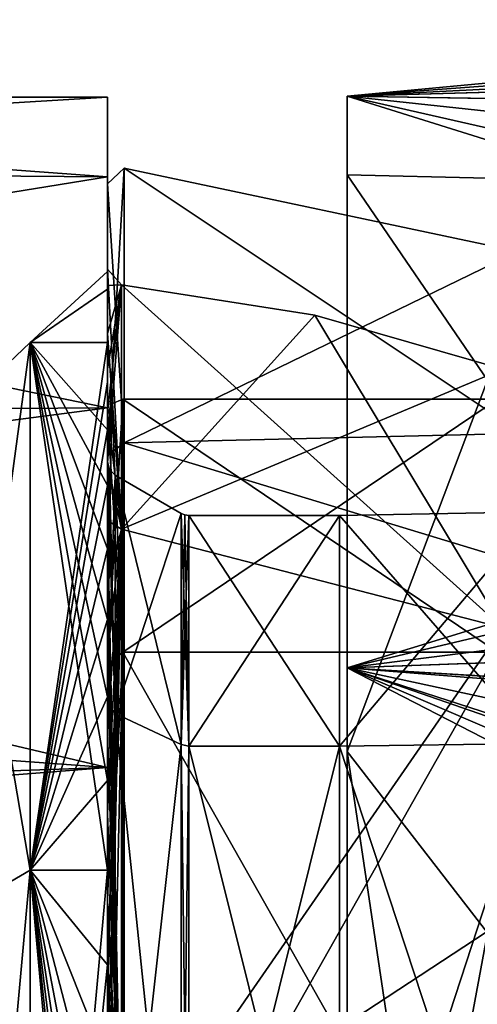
# Model space of a CAD drawing. Header units: millimetres. Extents: x -25 to 90, y -3 to 328.
# Tile 69 of 139: x 39.37 to 45.28, y 59.29 to 72. Entities that reach past the tile are written whole.
import ezdxf

# ---------------------------------------------------------------- set-up
doc = ezdxf.new("R2010")
doc.units = ezdxf.units.MM
doc.header["$LTSCALE"] = 65.185185
for name, color, linetype in [('100', 7, 'CONTINUOUS'), ('106', 7, 'CONTINUOUS'), ('107', 7, 'CONTINUOUS'), ('108', 7, 'CONTINUOUS'), ('109', 7, 'CONTINUOUS'), ('110', 7, 'CONTINUOUS'), ('111', 7, 'CONTINUOUS'), ('112', 7, 'CONTINUOUS'), ('113', 7, 'CONTINUOUS'), ('114', 7, 'CONTINUOUS'), ('115', 7, 'CONTINUOUS'), ('116', 7, 'CONTINUOUS'), ('119', 7, 'CONTINUOUS'), ('120', 7, 'CONTINUOUS'), ('2', 7, 'CONTINUOUS'), ('3', 7, 'CONTINUOUS'), ('396', 7, 'CONTINUOUS'), ('397', 7, 'CONTINUOUS'), ('398', 7, 'CONTINUOUS'), ('399', 7, 'CONTINUOUS'), ('4', 7, 'CONTINUOUS'), ('400', 7, 'CONTINUOUS'), ('401', 7, 'CONTINUOUS'), ('404', 7, 'CONTINUOUS'), ('405', 7, 'CONTINUOUS'), ('771', 7, 'CONTINUOUS'), ('772', 7, 'CONTINUOUS'), ('981', 7, 'CONTINUOUS')]:
    doc.layers.add(name, color=color, linetype=linetype)

msp = doc.modelspace()

# ---------------------------------------------------------------- linework, layer by layer
at = {"layer": '100', "linetype": 'CONTINUOUS'}
for points in [[(40.5, 69.972, 6.489), (40.5, 71), (25.349, 70.088, 6.121), (40.5, 69.972, 6.489)], [(25.349, 70.088, 6.121), (40.5, 71), (26.5, 71, 0), (25.349, 70.088, 6.121)], [(26.5, 71, 0), (40.5, 69.972, -6.489), (25.349, 70.088, -6.121), (26.5, 71, 0)], [(40.5, 71), (40.5, 69.972, -6.489), (26.5, 71, 0), (40.5, 71)], [(21.277, 66.861, 12.518), (40.5, 69.972, 6.489), (25.349, 70.088, 6.121), (21.277, 66.861, 12.518)], [(25.349, 70.088, -6.121), (40.5, 66.99, -12.343), (21.278, 66.862, -12.517), (25.349, 70.088, -6.121)], [(40.5, 69.972, -6.489), (40.5, 66.99, -12.343), (25.349, 70.088, -6.121), (40.5, 69.972, -6.489)], [(40.5, 66.99, 12.343), (40.5, 69.972, 6.489), (21.277, 66.861, 12.518), (40.5, 66.99, 12.343)], [(40.5, 62.344, 16.989), (40.5, 66.99, 12.343), (17.678, 64.009, 15.645), (40.5, 62.344, 16.989)], [(17.678, 64.009, 15.645), (40.5, 66.99, 12.343), (21.277, 66.861, 12.518), (17.678, 64.009, 15.645)], [(40.5, 66.99, -12.343), (40.5, 62.344, -16.989), (21.278, 66.862, -12.517), (40.5, 66.99, -12.343)], [(21.278, 66.862, -12.517), (40.5, 62.344, -16.989), (17.679, 64.009, -15.644), (21.278, 66.862, -12.517)], [(14.446, 61.448, 17.606), (40.5, 62.344, 16.989), (17.678, 64.009, 15.645), (14.446, 61.448, 17.606)], [(17.679, 64.009, -15.644), (40.5, 62.344, -16.989), (14.446, 61.447, -17.606), (17.679, 64.009, -15.644)], [(40.5, 56.49, 19.972), (40.5, 62.344, 16.989), (12.818, 60.158, 18.38), (40.5, 56.49, 19.972)], [(12.818, 60.158, 18.38), (40.5, 62.344, 16.989), (14.446, 61.448, 17.606), (12.818, 60.158, 18.38)], [(40.5, 62.344, -16.989), (40.5, 56.49, -19.972), (14.446, 61.447, -17.606), (40.5, 62.344, -16.989)], [(14.446, 61.447, -17.606), (40.5, 56.49, -19.972), (12.82, 60.159, -18.379), (14.446, 61.447, -17.606)], [(6.778, 55.371, 20.302), (40.5, 56.49, 19.972), (12.818, 60.158, 18.38), (6.778, 55.371, 20.302)], [(12.82, 60.159, -18.379), (40.5, 56.49, -19.972), (6.78, 55.373, -20.301), (12.82, 60.159, -18.379)]]:
    msp.add_3dface(points, dxfattribs=at)
at = {"layer": '106', "linetype": 'CONTINUOUS'}
for points in [[(43.5, 65.6), (41.554, 65.6), (41.554, 62.621, -9.169), (43.5, 65.6)], [(43.5, 62.621, -9.169), (43.5, 65.6), (41.554, 62.621, -9.169), (43.5, 62.621, -9.169)], [(43.5, 54.821, -14.836), (43.5, 62.621, -9.169), (41.554, 54.821, -14.836), (43.5, 54.821, -14.836)], [(41.554, 54.821, -14.836), (43.5, 62.621, -9.169), (41.554, 62.621, -9.169), (41.554, 54.821, -14.836)]]:
    msp.add_3dface(points, dxfattribs=at)
at = {"layer": '107', "linetype": 'CONTINUOUS'}
for points in [[(45.806, 69.008), (50.5, 63.568, -9.857), (40.718, 70.082), (45.806, 69.008)], [(40.718, 70.082), (50.5, 63.568, -9.857), (40.718, 66.536, -11.394), (40.718, 70.082)], [(40.718, 66.536, -11.394), (50.5, 63.568, -9.857), (40.718, 57.151, -18.765), (40.718, 66.536, -11.394)], [(50.5, 63.568, -9.857), (50.5, 55.182, -15.95), (40.718, 57.151, -18.765), (50.5, 63.568, -9.857)]]:
    msp.add_3dface(points, dxfattribs=at)
at = {"layer": '108', "linetype": 'CONTINUOUS'}
for points in [[(41.554, 65.6), (43.5, 65.6), (43.5, 62.621, 9.169), (41.554, 65.6)], [(41.554, 65.6), (43.5, 62.621, 9.169), (41.554, 62.621, 9.169), (41.554, 65.6)], [(43.5, 62.621, 9.169), (43.5, 54.821, 14.836), (41.554, 62.621, 9.169), (43.5, 62.621, 9.169)], [(41.554, 62.621, 9.169), (43.5, 54.821, 14.836), (41.554, 54.821, 14.836), (41.554, 62.621, 9.169)]]:
    msp.add_3dface(points, dxfattribs=at)
at = {"layer": '109', "linetype": 'CONTINUOUS'}
for points in [[(45.806, 69.008), (40.718, 70.082), (40.718, 66.536, 11.394), (45.806, 69.008)], [(50.5, 66.771), (45.806, 69.008), (40.718, 66.536, 11.394), (50.5, 66.771)], [(50.5, 63.568, 9.857), (50.5, 66.771), (40.718, 66.536, 11.394), (50.5, 63.568, 9.857)], [(40.718, 57.151, 18.765), (50.5, 63.568, 9.857), (40.718, 66.536, 11.394), (40.718, 57.151, 18.765)], [(50.5, 55.182, 15.95), (50.5, 63.568, 9.857), (40.718, 57.151, 18.765), (50.5, 55.182, 15.95)]]:
    msp.add_3dface(points, dxfattribs=at)
at = {"layer": '110', "linetype": 'CONTINUOUS'}
for points in [[(40.681, 68.579), (40.681, 65.424, -10.357), (43.179, 68.186), (40.681, 68.579)], [(43.179, 68.186), (40.681, 65.424, -10.357), (45.61, 67.488), (43.179, 68.186)], [(45.61, 67.488), (40.681, 65.424, -10.357), (45.61, 64.148, -10.279), (45.61, 67.488)], [(40.681, 65.424, -10.357), (40.681, 57.03, -17.197), (45.61, 64.148, -10.279), (40.681, 65.424, -10.357)], [(45.61, 64.148, -10.279), (40.681, 57.03, -17.197), (45.61, 55.404, -16.633), (45.61, 64.148, -10.279)]]:
    msp.add_3dface(points, dxfattribs=at)
at = {"layer": '111', "linetype": 'CONTINUOUS'}
for points in [[(40.7, 63.834, -10.051), (40.7, 67.1), (45.543, 63.834, -10.051), (40.7, 63.834, -10.051)], [(45.543, 63.834, -10.051), (40.7, 67.1), (45.543, 67.1), (45.543, 63.834, -10.051)], [(40.7, 55.284, -16.263), (40.7, 63.834, -10.051), (45.543, 55.284, -16.263), (40.7, 55.284, -16.263)], [(45.543, 55.284, -16.263), (40.7, 63.834, -10.051), (45.543, 63.834, -10.051), (45.543, 55.284, -16.263)]]:
    msp.add_3dface(points, dxfattribs=at)
at = {"layer": '112', "linetype": 'CONTINUOUS'}
for points in [[(40.5, 66.9), (40.5, 63.676, -9.929), (40.5, 66.293), (40.5, 66.9)], [(40.5, 63.676, 9.929), (40.5, 66.9), (40.5, 63.184, 9.572), (40.5, 63.676, 9.929)], [(40.5, 63.184, 9.572), (40.5, 66.9), (40.5, 66.293), (40.5, 63.184, 9.572)], [(40.5, 66.293), (40.5, 63.676, -9.929), (40.5, 63.184, -9.572), (40.5, 66.293)], [(40.5, 63.676, -9.929), (40.5, 59.937, -13.67), (40.5, 59.58, -13.179), (40.5, 63.676, -9.929)], [(40.5, 63.184, -9.572), (40.5, 63.676, -9.929), (40.5, 59.58, -13.179), (40.5, 63.184, -9.572)], [(40.5, 59.937, 13.67), (40.5, 63.676, 9.929), (40.5, 59.58, 13.179), (40.5, 59.937, 13.67)], [(40.5, 59.58, 13.179), (40.5, 63.676, 9.929), (40.5, 63.184, 9.572), (40.5, 59.58, 13.179)], [(40.5, 59.937, -13.67), (40.5, 55.224, -16.072), (40.5, 55.036, -15.495), (40.5, 59.937, -13.67)], [(40.5, 59.58, -13.179), (40.5, 59.937, -13.67), (40.5, 55.036, -15.495), (40.5, 59.58, -13.179)], [(40.5, 55.224, 16.072), (40.5, 59.937, 13.67), (40.5, 55.036, 15.495), (40.5, 55.224, 16.072)], [(40.5, 55.036, 15.495), (40.5, 59.937, 13.67), (40.5, 59.58, 13.179), (40.5, 55.036, 15.495)]]:
    msp.add_3dface(points, dxfattribs=at)
at = {"layer": '113', "linetype": 'CONTINUOUS'}
for points in [[(40.681, 68.579), (43.179, 68.186), (45.61, 64.148, 10.279), (40.681, 68.579)], [(40.681, 68.579), (45.61, 64.148, 10.279), (40.681, 65.424, 10.357), (40.681, 68.579)], [(43.179, 68.186), (45.61, 67.488), (45.61, 64.148, 10.279), (43.179, 68.186)], [(40.681, 65.424, 10.357), (45.61, 64.148, 10.279), (40.681, 57.03, 17.197), (40.681, 65.424, 10.357)], [(45.61, 64.148, 10.279), (45.61, 55.404, 16.633), (40.681, 57.03, 17.197), (45.61, 64.148, 10.279)]]:
    msp.add_3dface(points, dxfattribs=at)
at = {"layer": '114', "linetype": 'CONTINUOUS'}
for points in [[(45.543, 67.1), (40.7, 67.1), (40.7, 63.834, 10.051), (45.543, 67.1)], [(45.543, 67.1), (40.7, 63.834, 10.051), (45.543, 63.834, 10.051), (45.543, 67.1)], [(40.7, 63.834, 10.051), (40.7, 55.284, 16.263), (45.543, 63.834, 10.051), (40.7, 63.834, 10.051)], [(45.543, 63.834, 10.051), (40.7, 55.284, 16.263), (45.543, 55.284, 16.263), (45.543, 63.834, 10.051)]]:
    msp.add_3dface(points, dxfattribs=at)
at = {"layer": '115', "linetype": 'CONTINUOUS'}
for points in [[(40.5, 69.882), (40.5, 66.375, 11.277), (40.718, 70.082), (40.5, 69.882)], [(40.5, 69.882), (40.718, 70.082), (40.718, 66.536, -11.394), (40.5, 69.882)], [(40.718, 70.082), (40.5, 66.375, 11.277), (40.718, 66.536, 11.394), (40.718, 70.082)], [(40.5, 66.375, -11.277), (40.5, 69.882), (40.718, 66.536, -11.394), (40.5, 66.375, -11.277)], [(40.5, 57.089, -18.575), (40.5, 66.375, -11.277), (40.718, 66.536, -11.394), (40.5, 57.089, -18.575)], [(40.5, 57.089, -18.575), (40.718, 66.536, -11.394), (40.718, 57.151, -18.765), (40.5, 57.089, -18.575)], [(40.5, 66.375, 11.277), (40.5, 57.089, 18.575), (40.718, 66.536, 11.394), (40.5, 66.375, 11.277)], [(40.5, 57.089, 18.575), (40.718, 57.151, 18.765), (40.718, 66.536, 11.394), (40.5, 57.089, 18.575)]]:
    msp.add_3dface(points, dxfattribs=at)
at = {"layer": '116', "linetype": 'CONTINUOUS'}
for points in [[(40.5, 67.949, 5.517), (40.5, 68.778), (40.681, 65.424, 10.357), (40.5, 67.949, 5.517)], [(40.5, 68.778), (40.5, 68.569, -2.789), (40.681, 68.579), (40.5, 68.778)], [(40.5, 68.778), (40.681, 68.579), (40.681, 65.424, 10.357), (40.5, 68.778)], [(40.5, 68.569, -2.789), (40.5, 67.949, -5.517), (40.681, 68.579), (40.5, 68.569, -2.789)], [(40.5, 67.949, -5.517), (40.5, 67.488, -6.838), (40.681, 68.579), (40.5, 67.949, -5.517)], [(40.5, 67.488, -6.838), (40.5, 66.93, -8.122), (40.681, 68.579), (40.5, 67.488, -6.838)], [(40.5, 66.93, -8.122), (40.5, 66.278, -9.36), (40.681, 68.579), (40.5, 66.93, -8.122)], [(40.5, 66.278, -9.36), (40.681, 65.424, -10.357), (40.681, 68.579), (40.5, 66.278, -9.36)], [(40.5, 66.93, 8.122), (40.5, 67.949, 5.517), (40.681, 65.424, 10.357), (40.5, 66.93, 8.122)], [(40.5, 66.278, 9.36), (40.5, 66.93, 8.122), (40.681, 65.424, 10.357), (40.5, 66.278, 9.36)], [(40.5, 65.536, 10.547), (40.5, 66.278, 9.36), (40.681, 65.424, 10.357), (40.5, 65.536, 10.547)], [(40.5, 66.278, -9.36), (40.5, 65.536, -10.547), (40.681, 65.424, -10.357), (40.5, 66.278, -9.36)], [(40.5, 64.707, 11.675), (40.5, 65.536, 10.547), (40.681, 57.03, 17.197), (40.5, 64.707, 11.675)], [(40.5, 65.536, 10.547), (40.681, 65.424, 10.357), (40.681, 57.03, 17.197), (40.5, 65.536, 10.547)], [(40.5, 65.536, -10.547), (40.5, 64.707, -11.675), (40.681, 65.424, -10.357), (40.5, 65.536, -10.547)], [(40.5, 64.707, -11.675), (40.5, 63.797, -12.738), (40.681, 65.424, -10.357), (40.5, 64.707, -11.675)], [(40.5, 63.797, -12.738), (40.5, 62.81, -13.73), (40.681, 65.424, -10.357), (40.5, 63.797, -12.738)], [(40.5, 62.81, -13.73), (40.5, 61.752, -14.646), (40.681, 65.424, -10.357), (40.5, 62.81, -13.73)], [(40.5, 61.752, -14.646), (40.5, 60.628, -15.48), (40.681, 65.424, -10.357), (40.5, 61.752, -14.646)], [(40.5, 60.628, -15.48), (40.5, 59.446, -16.229), (40.681, 65.424, -10.357), (40.5, 60.628, -15.48)], [(40.5, 59.446, -16.229), (40.5, 58.211, -16.887), (40.681, 65.424, -10.357), (40.5, 59.446, -16.229)], [(40.5, 58.211, -16.887), (40.681, 57.03, -17.197), (40.681, 65.424, -10.357), (40.5, 58.211, -16.887)], [(40.5, 63.797, 12.738), (40.5, 64.707, 11.675), (40.681, 57.03, 17.197), (40.5, 63.797, 12.738)], [(40.5, 62.81, 13.73), (40.5, 63.797, 12.738), (40.681, 57.03, 17.197), (40.5, 62.81, 13.73)], [(40.5, 61.752, 14.646), (40.5, 62.81, 13.73), (40.681, 57.03, 17.197), (40.5, 61.752, 14.646)], [(40.5, 60.628, 15.48), (40.5, 61.752, 14.646), (40.681, 57.03, 17.197), (40.5, 60.628, 15.48)], [(40.5, 59.446, 16.229), (40.5, 60.628, 15.48), (40.681, 57.03, 17.197), (40.5, 59.446, 16.229)], [(40.5, 58.211, 16.887), (40.5, 59.446, 16.229), (40.681, 57.03, 17.197), (40.5, 58.211, 16.887)]]:
    msp.add_3dface(points, dxfattribs=at)
at = {"layer": '119', "linetype": 'CONTINUOUS'}
for points in [[(40.7, 63.834, -10.051), (40.5, 66.9), (40.559, 67.041), (40.7, 63.834, -10.051)], [(40.7, 67.1), (40.7, 63.834, -10.051), (40.559, 67.041), (40.7, 67.1)], [(40.7, 63.834, -10.051), (40.5, 63.676, -9.929), (40.5, 66.9), (40.7, 63.834, -10.051)], [(40.7, 63.834, -10.051), (40.7, 55.284, -16.263), (40.5, 59.937, -13.67), (40.7, 63.834, -10.051)], [(40.7, 63.834, -10.051), (40.5, 59.937, -13.67), (40.5, 63.676, -9.929), (40.7, 63.834, -10.051)], [(40.7, 55.284, -16.263), (40.5, 55.224, -16.072), (40.5, 59.937, -13.67), (40.7, 55.284, -16.263)]]:
    msp.add_3dface(points, dxfattribs=at)
at = {"layer": '120', "linetype": 'CONTINUOUS'}
for points in [[(40.7, 67.1), (40.5, 63.676, 9.929), (40.7, 63.834, 10.051), (40.7, 67.1)], [(40.5, 63.676, 9.929), (40.7, 67.1), (40.559, 67.041), (40.5, 63.676, 9.929)], [(40.5, 66.9), (40.5, 63.676, 9.929), (40.559, 67.041), (40.5, 66.9)], [(40.5, 63.676, 9.929), (40.5, 59.937, 13.67), (40.7, 63.834, 10.051), (40.5, 63.676, 9.929)], [(40.5, 59.937, 13.67), (40.5, 55.224, 16.072), (40.7, 63.834, 10.051), (40.5, 59.937, 13.67)], [(40.5, 55.224, 16.072), (40.7, 55.284, 16.263), (40.7, 63.834, 10.051), (40.5, 55.224, 16.072)]]:
    msp.add_3dface(points, dxfattribs=at)
at = {"layer": '2', "color": 7, "linetype": 'CONTINUOUS', "true_color": 0x0833a0}
for points in [[(38.5, 66.881, 5.485), (38.5, 66.881, -5.485), (39.5, 67.832, 5.794), (38.5, 66.881, 5.485)], [(39.5, 61.021, 15.169), (38.5, 66.881, 5.485), (39.5, 67.832, 5.794), (39.5, 61.021, 15.169)], [(38.5, 66.881, -5.485), (38.5, 60.433, -14.36), (39.5, 67.832, -5.794), (38.5, 66.881, -5.485)], [(39.5, 67.832, 5.794), (38.5, 66.881, -5.485), (39.5, 67.832, -5.794), (39.5, 67.832, 5.794)], [(39.5, 67.832, -5.794), (38.5, 60.433, -14.36), (39.5, 61.021, -15.169), (39.5, 67.832, -5.794)], [(38.5, 60.433, 14.36), (38.5, 66.881, 5.485), (39.5, 61.021, 15.169), (38.5, 60.433, 14.36)], [(39.5, 50, 18.75), (38.5, 60.433, 14.36), (39.5, 61.021, 15.169), (39.5, 50, 18.75)], [(38.5, 60.433, -14.36), (38.5, 50, -17.75), (39.5, 61.021, -15.169), (38.5, 60.433, -14.36)], [(39.5, 61.021, -15.169), (38.5, 50, -17.75), (39.5, 50, -18.75), (39.5, 61.021, -15.169)], [(38.5, 50, 17.75), (38.5, 60.433, 14.36), (39.5, 50, 18.75), (38.5, 50, 17.75)]]:
    msp.add_3dface(points, dxfattribs=at)
at = {"layer": '3', "color": 7, "linetype": 'CONTINUOUS', "true_color": 0x0833a0}
for points in [[(40.5, 67.832, 5.794), (39.5, 67.832, -5.794), (40.5, 68.75), (40.5, 67.832, 5.794)], [(40.5, 68.75), (39.5, 67.832, -5.794), (40.5, 68.519, -2.933), (40.5, 68.75)], [(40.5, 68.519, -2.933), (39.5, 67.832, -5.794), (40.5, 67.832, -5.794), (40.5, 68.519, -2.933)], [(39.5, 61.021, 15.169), (39.5, 67.832, 5.794), (40.5, 61.021, 15.169), (39.5, 61.021, 15.169)], [(39.5, 67.832, 5.794), (39.5, 67.832, -5.794), (40.5, 67.832, 5.794), (39.5, 67.832, 5.794)], [(40.5, 61.021, 15.169), (39.5, 67.832, 5.794), (40.5, 62.177, 14.258), (40.5, 61.021, 15.169)], [(40.5, 62.177, 14.258), (39.5, 67.832, 5.794), (40.5, 63.258, 13.258), (40.5, 62.177, 14.258)], [(40.5, 63.258, 13.258), (39.5, 67.832, 5.794), (40.5, 64.258, 12.177), (40.5, 63.258, 13.258)], [(40.5, 64.258, 12.177), (39.5, 67.832, 5.794), (40.5, 65.169, 11.021), (40.5, 64.258, 12.177)], [(40.5, 65.169, 11.021), (39.5, 67.832, 5.794), (40.5, 65.987, 9.797), (40.5, 65.169, 11.021)], [(40.5, 65.987, 9.797), (39.5, 67.832, 5.794), (40.5, 66.706, 8.513), (40.5, 65.987, 9.797)], [(40.5, 66.706, 8.513), (39.5, 67.832, 5.794), (40.5, 67.832, 5.794), (40.5, 66.706, 8.513)], [(39.5, 67.832, -5.794), (39.5, 61.021, -15.169), (40.5, 67.832, -5.794), (39.5, 67.832, -5.794)], [(40.5, 67.832, -5.794), (39.5, 61.021, -15.169), (40.5, 67.323, -7.175), (40.5, 67.832, -5.794)], [(40.5, 67.323, -7.175), (39.5, 61.021, -15.169), (40.5, 66.706, -8.513), (40.5, 67.323, -7.175)], [(40.5, 66.706, -8.513), (39.5, 61.021, -15.169), (40.5, 65.987, -9.797), (40.5, 66.706, -8.513)], [(40.5, 65.987, -9.797), (39.5, 61.021, -15.169), (40.5, 65.169, -11.021), (40.5, 65.987, -9.797)], [(40.5, 65.169, -11.021), (39.5, 61.021, -15.169), (40.5, 64.258, -12.177), (40.5, 65.169, -11.021)], [(40.5, 64.258, -12.177), (39.5, 61.021, -15.169), (40.5, 63.258, -13.258), (40.5, 64.258, -12.177)], [(40.5, 63.258, -13.258), (39.5, 61.021, -15.169), (40.5, 62.177, -14.258), (40.5, 63.258, -13.258)], [(40.5, 62.177, -14.258), (39.5, 61.021, -15.169), (40.5, 61.021, -15.169), (40.5, 62.177, -14.258)], [(39.5, 50, 18.75), (39.5, 61.021, 15.169), (40.5, 50, 18.75), (39.5, 50, 18.75)], [(40.5, 50, 18.75), (39.5, 61.021, 15.169), (40.5, 51.471, 18.692), (40.5, 50, 18.75)], [(40.5, 51.471, 18.692), (39.5, 61.021, 15.169), (40.5, 52.933, 18.519), (40.5, 51.471, 18.692)], [(40.5, 52.933, 18.519), (39.5, 61.021, 15.169), (40.5, 54.377, 18.232), (40.5, 52.933, 18.519)], [(40.5, 54.377, 18.232), (39.5, 61.021, 15.169), (40.5, 55.794, 17.832), (40.5, 54.377, 18.232)], [(40.5, 55.794, 17.832), (39.5, 61.021, 15.169), (40.5, 57.175, 17.323), (40.5, 55.794, 17.832)], [(40.5, 57.175, 17.323), (39.5, 61.021, 15.169), (40.5, 58.513, 16.706), (40.5, 57.175, 17.323)], [(40.5, 58.513, 16.706), (39.5, 61.021, 15.169), (40.5, 59.797, 15.987), (40.5, 58.513, 16.706)], [(40.5, 59.797, 15.987), (39.5, 61.021, 15.169), (40.5, 61.021, 15.169), (40.5, 59.797, 15.987)], [(39.5, 61.021, -15.169), (39.5, 50, -18.75), (40.5, 61.021, -15.169), (39.5, 61.021, -15.169)], [(40.5, 61.021, -15.169), (39.5, 50, -18.75), (40.5, 59.797, -15.987), (40.5, 61.021, -15.169)], [(40.5, 59.797, -15.987), (39.5, 50, -18.75), (40.5, 58.513, -16.706), (40.5, 59.797, -15.987)]]:
    msp.add_3dface(points, dxfattribs=at)
at = {"layer": '396', "linetype": 'CONTINUOUS'}
for points in [[(43.5, 65.6), (43.5, 62.621, -9.169), (46.065, 65.645), (43.5, 65.6)], [(46.065, 65.645), (43.5, 62.621, -9.169), (46.065, 62.657, -9.196), (46.065, 65.645)], [(43.5, 62.621, -9.169), (43.5, 54.821, -14.836), (46.065, 62.657, -9.196), (43.5, 62.621, -9.169)], [(46.065, 62.657, -9.196), (43.5, 54.821, -14.836), (46.065, 54.835, -14.879), (46.065, 62.657, -9.196)]]:
    msp.add_3dface(points, dxfattribs=at)
at = {"layer": '397', "linetype": 'CONTINUOUS'}
for points in [[(40.6, 63.041, -9.475), (41.454, 65.627), (40.6, 66.12), (40.6, 63.041, -9.475)], [(41.454, 62.642, -9.185), (41.454, 65.627), (40.6, 63.041, -9.475), (41.454, 62.642, -9.185)], [(40.6, 54.981, -15.331), (41.454, 62.642, -9.185), (40.6, 63.041, -9.475), (40.6, 54.981, -15.331)], [(41.454, 54.829, -14.862), (41.454, 62.642, -9.185), (40.6, 54.981, -15.331), (41.454, 54.829, -14.862)]]:
    msp.add_3dface(points, dxfattribs=at)
at = {"layer": '398', "linetype": 'CONTINUOUS'}
for points in [[(43.5, 65.6), (46.065, 65.645), (46.065, 62.657, 9.196), (43.5, 65.6)], [(43.5, 62.621, 9.169), (43.5, 65.6), (46.065, 62.657, 9.196), (43.5, 62.621, 9.169)], [(46.065, 54.835, 14.879), (43.5, 62.621, 9.169), (46.065, 62.657, 9.196), (46.065, 54.835, 14.879)], [(43.5, 54.821, 14.836), (43.5, 62.621, 9.169), (46.065, 54.835, 14.879), (43.5, 54.821, 14.836)]]:
    msp.add_3dface(points, dxfattribs=at)
at = {"layer": '399', "linetype": 'CONTINUOUS'}
for points in [[(40.6, 66.12), (41.454, 65.627), (41.454, 62.642, 9.185), (40.6, 66.12)], [(40.6, 66.12), (41.454, 62.642, 9.185), (40.6, 63.041, 9.475), (40.6, 66.12)], [(41.454, 62.642, 9.185), (41.454, 54.829, 14.862), (40.6, 63.041, 9.475), (41.454, 62.642, 9.185)], [(40.6, 63.041, 9.475), (41.454, 54.829, 14.862), (40.6, 54.981, 15.331), (40.6, 63.041, 9.475)]]:
    msp.add_3dface(points, dxfattribs=at)
at = {"layer": '4', "color": 7, "linetype": 'CONTINUOUS', "true_color": 0x0833a0}
for points in [[(40.5, 71), (40.5, 69.972, 6.489), (40.5, 69.972, -6.489), (40.5, 71)], [(40.5, 69.972, 6.489), (40.5, 66.99, 12.343), (40.5, 69.882), (40.5, 69.972, 6.489)], [(40.5, 69.972, -6.489), (40.5, 69.972, 6.489), (40.5, 69.882), (40.5, 69.972, -6.489)], [(40.5, 66.99, -12.343), (40.5, 69.972, -6.489), (40.5, 69.882), (40.5, 66.99, -12.343)], [(40.5, 69.882), (40.5, 66.99, 12.343), (40.5, 66.375, 11.277), (40.5, 69.882)], [(40.5, 66.375, -11.277), (40.5, 66.99, -12.343), (40.5, 69.882), (40.5, 66.375, -11.277)], [(40.5, 67.949, 5.517), (40.5, 68.75), (40.5, 68.778), (40.5, 67.949, 5.517)], [(40.5, 68.778), (40.5, 68.75), (40.5, 68.569, -2.789), (40.5, 68.778)], [(40.5, 67.832, 5.794), (40.5, 68.75), (40.5, 67.949, 5.517), (40.5, 67.832, 5.794)], [(40.5, 68.75), (40.5, 68.519, -2.933), (40.5, 68.569, -2.789), (40.5, 68.75)], [(40.5, 68.569, -2.789), (40.5, 68.519, -2.933), (40.5, 67.949, -5.517), (40.5, 68.569, -2.789)], [(40.5, 68.519, -2.933), (40.5, 67.832, -5.794), (40.5, 67.949, -5.517), (40.5, 68.519, -2.933)], [(40.5, 66.93, 8.122), (40.5, 67.832, 5.794), (40.5, 67.949, 5.517), (40.5, 66.93, 8.122)], [(40.5, 67.949, -5.517), (40.5, 67.832, -5.794), (40.5, 67.488, -6.838), (40.5, 67.949, -5.517)], [(40.5, 66.706, 8.513), (40.5, 67.832, 5.794), (40.5, 66.93, 8.122), (40.5, 66.706, 8.513)], [(40.5, 67.832, -5.794), (40.5, 67.323, -7.175), (40.5, 67.488, -6.838), (40.5, 67.832, -5.794)], [(40.5, 67.488, -6.838), (40.5, 67.323, -7.175), (40.5, 66.93, -8.122), (40.5, 67.488, -6.838)], [(40.5, 67.323, -7.175), (40.5, 66.706, -8.513), (40.5, 66.93, -8.122), (40.5, 67.323, -7.175)], [(40.5, 66.99, 12.343), (40.5, 62.344, 16.989), (40.5, 66.375, 11.277), (40.5, 66.99, 12.343)], [(40.5, 62.344, -16.989), (40.5, 66.99, -12.343), (40.5, 66.375, -11.277), (40.5, 62.344, -16.989)], [(40.5, 66.278, 9.36), (40.5, 66.706, 8.513), (40.5, 66.93, 8.122), (40.5, 66.278, 9.36)], [(40.5, 66.93, -8.122), (40.5, 66.706, -8.513), (40.5, 66.278, -9.36), (40.5, 66.93, -8.122)], [(40.5, 65.987, 9.797), (40.5, 66.706, 8.513), (40.5, 66.278, 9.36), (40.5, 65.987, 9.797)], [(40.5, 66.706, -8.513), (40.5, 65.987, -9.797), (40.5, 66.278, -9.36), (40.5, 66.706, -8.513)], [(40.5, 66.375, 11.277), (40.5, 62.344, 16.989), (40.5, 57.089, 18.575), (40.5, 66.375, 11.277)], [(40.5, 57.089, -18.575), (40.5, 62.344, -16.989), (40.5, 66.375, -11.277), (40.5, 57.089, -18.575)], [(40.5, 65.536, 10.547), (40.5, 65.987, 9.797), (40.5, 66.278, 9.36), (40.5, 65.536, 10.547)], [(40.5, 66.278, -9.36), (40.5, 65.987, -9.797), (40.5, 65.536, -10.547), (40.5, 66.278, -9.36)], [(40.5, 65.169, 11.021), (40.5, 65.987, 9.797), (40.5, 65.536, 10.547), (40.5, 65.169, 11.021)], [(40.5, 65.987, -9.797), (40.5, 65.169, -11.021), (40.5, 65.536, -10.547), (40.5, 65.987, -9.797)], [(40.5, 64.707, 11.675), (40.5, 65.169, 11.021), (40.5, 65.536, 10.547), (40.5, 64.707, 11.675)], [(40.5, 65.536, -10.547), (40.5, 65.169, -11.021), (40.5, 64.707, -11.675), (40.5, 65.536, -10.547)], [(40.5, 64.258, 12.177), (40.5, 65.169, 11.021), (40.5, 64.707, 11.675), (40.5, 64.258, 12.177)], [(40.5, 65.169, -11.021), (40.5, 64.258, -12.177), (40.5, 64.707, -11.675), (40.5, 65.169, -11.021)], [(40.5, 63.797, 12.738), (40.5, 64.258, 12.177), (40.5, 64.707, 11.675), (40.5, 63.797, 12.738)], [(40.5, 64.707, -11.675), (40.5, 64.258, -12.177), (40.5, 63.797, -12.738), (40.5, 64.707, -11.675)], [(40.5, 63.258, 13.258), (40.5, 64.258, 12.177), (40.5, 63.797, 12.738), (40.5, 63.258, 13.258)], [(40.5, 64.258, -12.177), (40.5, 63.258, -13.258), (40.5, 63.797, -12.738), (40.5, 64.258, -12.177)], [(40.5, 62.81, 13.73), (40.5, 63.258, 13.258), (40.5, 63.797, 12.738), (40.5, 62.81, 13.73)], [(40.5, 63.797, -12.738), (40.5, 63.258, -13.258), (40.5, 62.81, -13.73), (40.5, 63.797, -12.738)], [(40.5, 62.177, 14.258), (40.5, 63.258, 13.258), (40.5, 62.81, 13.73), (40.5, 62.177, 14.258)], [(40.5, 63.258, -13.258), (40.5, 62.177, -14.258), (40.5, 62.81, -13.73), (40.5, 63.258, -13.258)], [(40.5, 61.752, 14.646), (40.5, 62.177, 14.258), (40.5, 62.81, 13.73), (40.5, 61.752, 14.646)], [(40.5, 62.81, -13.73), (40.5, 62.177, -14.258), (40.5, 61.752, -14.646), (40.5, 62.81, -13.73)], [(40.5, 62.344, 16.989), (40.5, 56.49, 19.972), (40.5, 57.089, 18.575), (40.5, 62.344, 16.989)], [(40.5, 56.49, -19.972), (40.5, 62.344, -16.989), (40.5, 57.089, -18.575), (40.5, 56.49, -19.972)], [(40.5, 61.021, 15.169), (40.5, 62.177, 14.258), (40.5, 61.752, 14.646), (40.5, 61.021, 15.169)], [(40.5, 62.177, -14.258), (40.5, 61.021, -15.169), (40.5, 61.752, -14.646), (40.5, 62.177, -14.258)], [(40.5, 60.628, 15.48), (40.5, 61.021, 15.169), (40.5, 61.752, 14.646), (40.5, 60.628, 15.48)], [(40.5, 61.752, -14.646), (40.5, 61.021, -15.169), (40.5, 60.628, -15.48), (40.5, 61.752, -14.646)], [(40.5, 59.797, 15.987), (40.5, 61.021, 15.169), (40.5, 60.628, 15.48), (40.5, 59.797, 15.987)], [(40.5, 61.021, -15.169), (40.5, 59.797, -15.987), (40.5, 60.628, -15.48), (40.5, 61.021, -15.169)], [(40.5, 59.446, 16.229), (40.5, 59.797, 15.987), (40.5, 60.628, 15.48), (40.5, 59.446, 16.229)], [(40.5, 60.628, -15.48), (40.5, 59.797, -15.987), (40.5, 59.446, -16.229), (40.5, 60.628, -15.48)], [(40.5, 58.513, 16.706), (40.5, 59.797, 15.987), (40.5, 59.446, 16.229), (40.5, 58.513, 16.706)], [(40.5, 59.797, -15.987), (40.5, 58.513, -16.706), (40.5, 59.446, -16.229), (40.5, 59.797, -15.987)], [(40.5, 58.211, 16.887), (40.5, 58.513, 16.706), (40.5, 59.446, 16.229), (40.5, 58.211, 16.887)], [(40.5, 59.446, -16.229), (40.5, 58.513, -16.706), (40.5, 58.211, -16.887), (40.5, 59.446, -16.229)]]:
    msp.add_3dface(points, dxfattribs=at)
at = {"layer": '400', "linetype": 'CONTINUOUS'}
for points in [[(41.454, 65.627), (41.454, 62.642, -9.185), (41.502, 65.607), (41.454, 65.627)], [(41.454, 62.642, -9.185), (41.554, 65.6), (41.502, 65.607), (41.454, 62.642, -9.185)], [(41.554, 62.621, -9.169), (41.554, 65.6), (41.454, 62.642, -9.185), (41.554, 62.621, -9.169)], [(41.554, 62.621, -9.169), (41.454, 62.642, -9.185), (41.454, 54.829, -14.862), (41.554, 62.621, -9.169)], [(41.554, 54.821, -14.836), (41.554, 62.621, -9.169), (41.454, 54.829, -14.862), (41.554, 54.821, -14.836)]]:
    msp.add_3dface(points, dxfattribs=at)
at = {"layer": '401', "linetype": 'CONTINUOUS'}
for points in [[(41.454, 65.627), (41.554, 62.621, 9.169), (41.454, 62.642, 9.185), (41.454, 65.627)], [(41.554, 62.621, 9.169), (41.454, 65.627), (41.502, 65.607), (41.554, 62.621, 9.169)], [(41.554, 65.6), (41.554, 62.621, 9.169), (41.502, 65.607), (41.554, 65.6)], [(41.554, 62.621, 9.169), (41.554, 54.821, 14.836), (41.454, 62.642, 9.185), (41.554, 62.621, 9.169)], [(41.554, 54.821, 14.836), (41.454, 54.829, 14.862), (41.454, 62.642, 9.185), (41.554, 54.821, 14.836)]]:
    msp.add_3dface(points, dxfattribs=at)
at = {"layer": '404', "linetype": 'CONTINUOUS'}
for points in [[(40.5, 66.293), (40.5, 63.184, -9.572), (40.527, 66.193), (40.5, 66.293)], [(40.5, 63.184, -9.572), (40.6, 66.12), (40.527, 66.193), (40.5, 63.184, -9.572)], [(40.5, 63.184, -9.572), (40.6, 63.041, -9.475), (40.6, 66.12), (40.5, 63.184, -9.572)], [(40.5, 63.184, -9.572), (40.5, 59.58, -13.179), (40.6, 63.041, -9.475), (40.5, 63.184, -9.572)], [(40.5, 59.58, -13.179), (40.5, 55.036, -15.495), (40.6, 63.041, -9.475), (40.5, 59.58, -13.179)], [(40.5, 55.036, -15.495), (40.6, 54.981, -15.331), (40.6, 63.041, -9.475), (40.5, 55.036, -15.495)]]:
    msp.add_3dface(points, dxfattribs=at)
at = {"layer": '405', "linetype": 'CONTINUOUS'}
for points in [[(40.5, 63.184, 9.572), (40.5, 66.293), (40.6, 63.041, 9.475), (40.5, 63.184, 9.572)], [(40.6, 63.041, 9.475), (40.5, 66.293), (40.527, 66.193), (40.6, 63.041, 9.475)], [(40.6, 66.12), (40.6, 63.041, 9.475), (40.527, 66.193), (40.6, 66.12)], [(40.5, 59.58, 13.179), (40.5, 63.184, 9.572), (40.6, 63.041, 9.475), (40.5, 59.58, 13.179)], [(40.5, 59.58, 13.179), (40.6, 63.041, 9.475), (40.6, 54.981, 15.331), (40.5, 59.58, 13.179)], [(40.5, 55.036, 15.495), (40.5, 59.58, 13.179), (40.6, 54.981, 15.331), (40.5, 55.036, 15.495)]]:
    msp.add_3dface(points, dxfattribs=at)
at = {"layer": '771', "color": 7, "linetype": 'CONTINUOUS', "true_color": 0xebebeb}
for points in [[(54.1, 72), (43.6, 71.012, 6.518), (55.125, 71.86, 2.475), (54.1, 72)], [(43.6, 71.012, 6.518), (54.1, 72), (55.125, 71.86, -2.475), (43.6, 71.012, 6.518)], [(43.6, 71.012, -6.518), (43.6, 71.012, 6.518), (55.125, 71.86, -2.475), (43.6, 71.012, -6.518)], [(55.125, 71.86, 2.475), (43.6, 71.012, 6.518), (57.6, 71.72, 3.5), (55.125, 71.86, 2.475)], [(57.6, 71.72, -3.5), (43.6, 71.012, -6.518), (55.125, 71.86, -2.475), (57.6, 71.72, -3.5)], [(67.303, 71.672, -3.784), (43.6, 71.012, -6.518), (57.6, 71.72, -3.5), (67.303, 71.672, -3.784)], [(43.6, 71.012, 6.518), (67.301, 71.676, 3.761), (57.6, 71.72, 3.5), (43.6, 71.012, 6.518)], [(66.465, 70.641, 7.613), (67.301, 71.676, 3.761), (43.6, 71.012, 6.518), (66.465, 70.641, 7.613)], [(67.303, 71.672, -3.784), (66.467, 70.634, -7.632), (43.6, 71.012, -6.518), (67.303, 71.672, -3.784)], [(64.476, 66.271, -14.807), (64.765, 64.392, -16.64), (43.6, 71.012, -6.518), (64.476, 66.271, -14.807)], [(43.6, 71.012, -6.518), (64.765, 64.392, -16.64), (43.6, 63.633, -17.266), (43.6, 71.012, -6.518)], [(65.061, 68.71, -11.573), (64.476, 66.271, -14.807), (43.6, 71.012, -6.518), (65.061, 68.71, -11.573)], [(66.467, 70.634, -7.632), (65.061, 68.71, -11.573), (43.6, 71.012, -6.518), (66.467, 70.634, -7.632)], [(43.6, 63.633, 17.266), (66.465, 70.641, 7.613), (43.6, 71.012, 6.518), (43.6, 63.633, 17.266)], [(65.061, 68.71, 11.573), (66.465, 70.641, 7.613), (43.6, 63.633, 17.266), (65.061, 68.71, 11.573)], [(64.487, 66.27, 14.808), (65.061, 68.71, 11.573), (43.6, 63.633, 17.266), (64.487, 66.27, 14.808)], [(64.781, 64.404, 16.629), (64.487, 66.27, 14.808), (43.6, 63.633, 17.266), (64.781, 64.404, 16.629)], [(65.425, 62.289, 18.248), (64.781, 64.404, 16.629), (43.6, 63.633, 17.266), (65.425, 62.289, 18.248)], [(64.765, 64.392, -16.64), (65.389, 62.324, -18.224), (43.6, 63.633, -17.266), (64.765, 64.392, -16.64)], [(68.064, 55.156, -21.387), (67.624, 53.321, -21.748), (43.6, 63.633, -17.266), (68.064, 55.156, -21.387)], [(67.855, 55.798, -21.222), (68.064, 55.156, -21.387), (43.6, 63.633, -17.266), (67.855, 55.798, -21.222)], [(67.624, 53.321, -21.748), (67.258, 51.467, -21.951), (43.6, 63.633, -17.266), (67.624, 53.321, -21.748)], [(67.258, 51.467, -21.951), (43.6, 51.467, -21.951), (43.6, 63.633, -17.266), (67.258, 51.467, -21.951)], [(43.6, 51.467, 21.951), (65.425, 62.289, 18.248), (43.6, 63.633, 17.266), (43.6, 51.467, 21.951)], [(66.806, 58.623, -20.24), (67.855, 55.798, -21.222), (43.6, 63.633, -17.266), (66.806, 58.623, -20.24)], [(65.545, 61.884, -18.514), (66.806, 58.623, -20.24), (43.6, 63.633, -17.266), (65.545, 61.884, -18.514)], [(65.389, 62.324, -18.224), (65.545, 61.884, -18.514), (43.6, 63.633, -17.266), (65.389, 62.324, -18.224)], [(65.425, 62.289, 18.248), (43.6, 51.467, 21.951), (65.57, 61.883, 18.515), (65.425, 62.289, 18.248)], [(65.57, 61.883, 18.515), (43.6, 51.467, 21.951), (66.825, 58.616, 20.243), (65.57, 61.883, 18.515)]]:
    msp.add_3dface(points, dxfattribs=at)
at = {"layer": '772', "color": 7, "linetype": 'CONTINUOUS', "true_color": 0xebebeb}
for points in [[(43.6, 63.633, 17.266), (43.6, 71.012, 6.518), (43.6, 62.553, 16.835), (43.6, 63.633, 17.266)], [(43.6, 71.012, 6.518), (43.6, 71.012, -6.518), (43.6, 69.999, 6.407), (43.6, 71.012, 6.518)], [(43.6, 62.553, 16.835), (43.6, 71.012, 6.518), (43.6, 69.999, 6.407), (43.6, 62.553, 16.835)], [(43.6, 71.012, -6.518), (43.6, 63.633, -17.266), (43.6, 62.553, -16.835), (43.6, 71.012, -6.518)], [(43.6, 69.999, 6.407), (43.6, 71.012, -6.518), (43.6, 69.999, -6.407), (43.6, 69.999, 6.407)], [(43.6, 69.999, -6.407), (43.6, 71.012, -6.518), (43.6, 62.553, -16.835), (43.6, 69.999, -6.407)], [(43.6, 63.633, -17.266), (43.6, 51.467, -21.951), (43.6, 50.434, -20.996), (43.6, 63.633, -17.266)], [(43.6, 51.467, 21.951), (43.6, 63.633, 17.266), (43.6, 50.434, 20.996), (43.6, 51.467, 21.951)], [(43.6, 50.434, 20.996), (43.6, 63.633, 17.266), (43.6, 62.553, 16.835), (43.6, 50.434, 20.996)], [(43.6, 62.553, -16.835), (43.6, 63.633, -17.266), (43.6, 50.434, -20.996), (43.6, 62.553, -16.835)]]:
    msp.add_3dface(points, dxfattribs=at)
at = {"layer": '981', "color": 7, "linetype": 'CONTINUOUS', "true_color": 0xebebeb}
for points in [[(43.6, 62.553, 16.835), (43.6, 69.999, 6.407), (45.414, 67.348, 9.857), (43.6, 62.553, 16.835)], [(43.6, 69.999, 6.407), (43.6, 69.999, -6.407), (45.414, 69.952), (43.6, 69.999, 6.407)], [(43.6, 69.999, 6.407), (45.414, 69.952), (45.414, 67.348, 9.857), (43.6, 69.999, 6.407)], [(43.6, 69.999, -6.407), (43.6, 62.553, -16.835), (45.414, 67.348, -9.857), (43.6, 69.999, -6.407)], [(43.6, 69.999, -6.407), (45.414, 67.348, -9.857), (45.414, 69.952), (43.6, 69.999, -6.407)], [(43.6, 62.553, 16.835), (45.414, 67.348, 9.857), (45.414, 60.213, 17.14), (43.6, 62.553, 16.835)], [(43.6, 62.553, -16.835), (45.414, 60.213, -17.14), (45.414, 67.348, -9.857), (43.6, 62.553, -16.835)], [(43.6, 50.434, 20.996), (43.6, 62.553, 16.835), (45.414, 50.412, 19.948), (43.6, 50.434, 20.996)], [(43.6, 62.553, 16.835), (45.414, 60.213, 17.14), (45.414, 50.412, 19.948), (43.6, 62.553, 16.835)], [(43.6, 62.553, -16.835), (43.6, 50.434, -20.996), (45.414, 60.213, -17.14), (43.6, 62.553, -16.835)], [(43.6, 50.434, -20.996), (45.414, 50.412, -19.948), (45.414, 60.213, -17.14), (43.6, 50.434, -20.996)]]:
    msp.add_3dface(points, dxfattribs=at)

doc.saveas('drawing.dxf')
